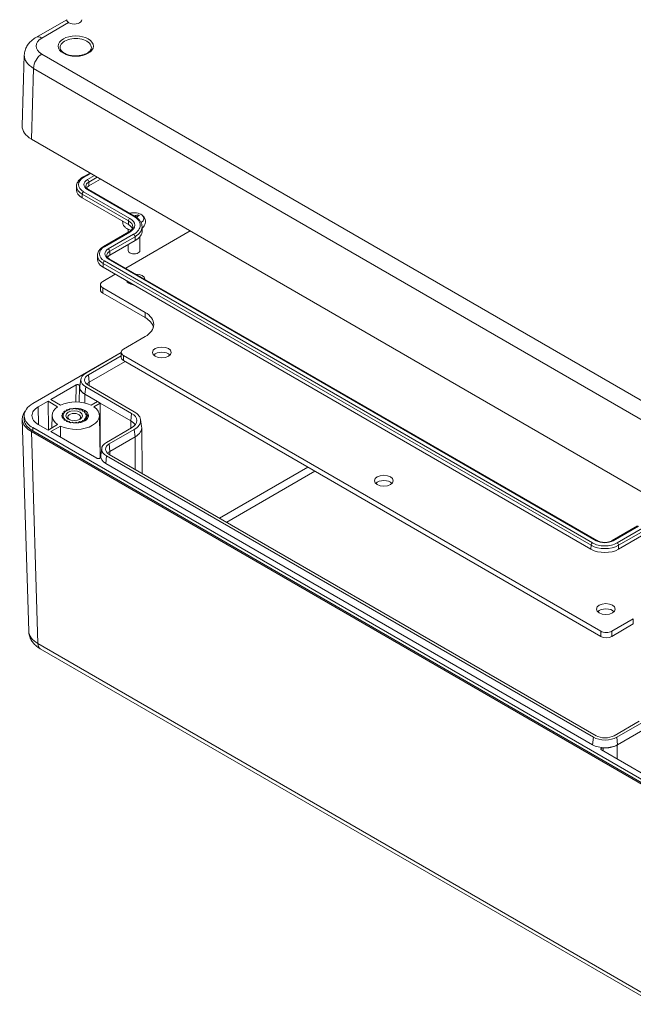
# Model space of a CAD drawing. Header units: millimetres. Extents: x 32 to 1714, y 32 to 1317.
# Tile 20 of 25: x 1137 to 1293, y 884 to 1134. Entities that reach past the tile are written whole.
import ezdxf

# ---------------------------------------------------------------- set-up
doc = ezdxf.new("R2010")
doc.units = ezdxf.units.MM
doc.header["$LTSCALE"] = 6.25
doc.layers.add('Visible (ANSI)', color=7, linetype='Continuous', lineweight=9)
doc.layers.add('Visible Narrow (ANSI)', color=7, linetype='Continuous', lineweight=9)

msp = doc.modelspace()

# ---------------------------------------------------------------- linework, layer by layer
at = {"layer": 'Visible (ANSI)'}
for p, q in [((1140.6795, 1129.2483), (1148.4886, 1133.7569)), ((1137.1802, 1106.7776), (1137.7239, 1124.7604)), ((1139.5167, 1103.439), (1297.554, 1012.1962)), ((1154.4419, 1094.822), (1152.5471, 1093.728)), ((1157.1228, 1093.2742), (1154.1295, 1091.546)), ((1150.9986, 1091.5164), (1150.9828, 1090.5314)), ((1154.0148, 1090.6661), (1165.7563, 1083.8872)), ((1152.4324, 1088.4841), (1164.1739, 1081.7051)), ((1166.0982, 1084.0523), (1166.1433, 1083.6419)), ((1166.3184, 1083.5614), (1166.3091, 1083.5215)), ((1164.1164, 1080.5101), (1164.1164, 1079.7461)), ((1167.6562, 1081.1921), (1167.672, 1080.2071)), ((1164.2886, 1079.8455), (1157.8504, 1076.1284)), ((1179.9089, 1080.1186), (1163.5062, 1070.6485)), ((1167.1164, 1078.6991), (1167.1164, 1075.1328)), ((1165.871, 1077.6635), (1159.4328, 1073.9464)), ((1164.1164, 1076.6505), (1164.1164, 1075.1328)), ((1156.3019, 1073.9169), (1156.2861, 1072.9318)), ((1159.3181, 1073.0666), (1283.3375, 1001.4639)), ((1157.7357, 1070.8845), (1281.7552, 999.2818)), ((1160.8253, 1069.1007), (1157.6615, 1067.274)), ((1157.0757, 1065.1303), (1157.0757, 1066.4576)), ((1157.6615, 1065.6411), (1168.4256, 1059.4264)), ((1157.6615, 1064.3138), (1168.4256, 1058.0991)), ((1168.4256, 1053.2804), (1162.9648, 1050.1276)), ((1162.379, 1049.2627), (1139.8691, 1036.2666)), ((1153.3278, 1043.9799), (1162.379, 1049.2056)), ((1154.0049, 1043.5889), (1162.379, 1048.4237)), ((1162.379, 1047.9838), (1162.379, 1049.3111)), ((1162.9648, 1048.4946), (1284.2336, 978.48)), ((1154.1959, 1041.6869), (1163.3265, 1046.9585)), ((1162.9648, 1047.1673), (1284.2336, 977.1527)), ((1144.4557, 1037.2855), (1150.8902, 1041.0005)), ((1151.7191, 1040.5383), (1151.6777, 1036.6636)), ((1152.1076, 1042.4685), (1151.8391, 1040.6897)), ((1165.0076, 1033.7906), (1153.3278, 1040.534)), ((1165.6847, 1034.1816), (1154.0049, 1040.9249)), ((1153.1372, 1038.6317), (1156.312, 1036.7987)), ((1141.2809, 1035.4525), (1143.7502, 1036.8782)), ((1143.8319, 1029.5933), (1143.7502, 1036.8782)), ((1143.7502, 1036.8782), (1146.1954, 1035.4665)), ((1146.9009, 1035.8738), (1144.4557, 1037.2855)), ((1156.312, 1036.7987), (1154.71, 1035.8738)), ((1155.4155, 1035.4665), (1157.0175, 1036.3914)), ((1157.0175, 1036.3914), (1156.312, 1036.7987)), ((1157.0175, 1036.3914), (1156.9651, 1022.4275)), ((1157.0175, 1036.3914), (1164.817, 1031.8883)), ((1137.6648, 1032.4376), (1137.6778, 1033.2522)), ((1144.7642, 1033.2337), (1144.7308, 1030.1123)), ((1147.5286, 1033.4486), (1147.242, 1033.2693)), ((1147.242, 1033.1004), (1147.5286, 1032.921)), ((1147.352, 1033.6704), (1147.5286, 1033.4486)), ((1147.5286, 1032.921), (1147.352, 1032.6993)), ((1147.811, 1033.9505), (1147.4424, 1033.831)), ((1147.7617, 1034.1928), (1147.811, 1033.9505)), ((1148.3482, 1034.3773), (1147.9337, 1034.3295)), ((1148.4311, 1034.6166), (1148.3482, 1034.3773)), ((1149.0875, 1034.6875), (1148.6677, 1034.7159)), ((1149.2944, 1034.9002), (1149.0875, 1034.6875)), ((1149.9567, 1034.8505), (1149.5726, 1034.9524)), ((1150.2674, 1035.016), (1149.9567, 1034.8505)), ((1150.8706, 1034.8505), (1150.5599, 1035.016)), ((1151.2546, 1034.9524), (1150.8706, 1034.8505)), ((1151.7397, 1034.6875), (1151.5328, 1034.9002)), ((1152.1595, 1034.7159), (1151.7397, 1034.6875)), ((1152.4791, 1034.3773), (1152.3962, 1034.6166)), ((1152.8936, 1034.3295), (1152.4791, 1034.3773)), ((1153.0162, 1033.9505), (1153.0655, 1034.1928)), ((1153.3848, 1033.831), (1153.0162, 1033.9505)), ((1153.2987, 1033.4486), (1153.4752, 1033.6704)), ((1153.5852, 1033.2693), (1153.2987, 1033.4486)), ((1153.2987, 1032.921), (1153.5852, 1033.1004)), ((1153.4752, 1032.6993), (1153.2987, 1032.921)), ((1153.5886, 1033.1848), (1153.5886, 1033.0473)), ((1156.8467, 1033.2337), (1156.9622, 1022.4247)), ((1137.2045, 1032.3171), (1138.8318, 978.4893)), ((1143.7502, 1029.5461), (1141.2809, 1030.9718)), ((1146.1954, 1030.9579), (1143.7502, 1029.5461)), ((1144.4557, 1029.1388), (1146.9009, 1030.5505)), ((1147.4424, 1032.5387), (1147.811, 1032.4192)), ((1147.811, 1032.4192), (1147.7617, 1032.1768)), ((1147.9337, 1032.0402), (1148.3482, 1031.9923)), ((1148.3482, 1031.9923), (1148.4311, 1031.753)), ((1148.6677, 1031.6538), (1149.0875, 1031.6822)), ((1149.0875, 1031.6822), (1149.2944, 1031.4694)), ((1149.5726, 1031.4172), (1149.9567, 1031.5191)), ((1149.9567, 1031.5191), (1150.2674, 1031.3537)), ((1150.5599, 1031.3537), (1150.8706, 1031.5191)), ((1150.8706, 1031.5191), (1151.2546, 1031.4172)), ((1151.5328, 1031.4694), (1151.7397, 1031.6822)), ((1151.7397, 1031.6822), (1152.1595, 1031.6538)), ((1152.3962, 1031.753), (1152.4791, 1031.9923)), ((1152.4791, 1031.9923), (1152.8936, 1032.0402)), ((1153.0162, 1032.4192), (1153.3848, 1032.5387)), ((1153.0655, 1032.1768), (1153.0162, 1032.4192)), ((1153.5886, 1032.3849), (1153.5886, 1032.3161)), ((1167.2655, 1032.2235), (1167.534, 1030.4448)), ((1297.5536, 937.9107), (1139.541, 1029.1394)), ((1139.8599, 1029.3377), (1297.8971, 938.0948)), ((1139.8691, 1030.1577), (1297.9064, 938.9148)), ((1156.1814, 1022.3689), (1144.4557, 1029.1388)), ((1158.6191, 1026.4199), (1165.0076, 1030.1083)), ((1159.2962, 1026.0289), (1165.6847, 1029.7173)), ((1159.4871, 1024.1269), (1165.8753, 1027.815)), ((1167.5555, 1030.1776), (1167.6801, 1018.5245)), ((1157.0106, 1022.8612), (1157.0066, 1022.4801)), ((1157.399, 1024.9085), (1157.1305, 1023.1297)), ((1282.3595, 951.5324), (1158.6191, 1022.974)), ((1283.0367, 951.9233), (1159.2962, 1023.3649)), ((1282.169, 949.6301), (1158.4286, 1021.0717)), ((1287.1732, 1001.4639), (1293.6114, 1005.181)), ((1288.7555, 999.2818), (1295.1937, 1002.9989)), ((1292.5228, 981.6328), (1287.062, 978.48)), ((1292.5228, 980.3055), (1287.062, 977.1527)), ((1141.7874, 974.0014), (1298.1732, 883.712)), ((1294.0394, 955.6117), (1287.6509, 951.9233)), ((1294.7165, 955.2208), (1288.328, 951.5324)), ((1288.5186, 949.6301), (1294.9071, 953.3185)), ((1296.1416, 941.5629), (1284.4159, 948.3328)), ((1288.4157, 949.5707), (1288.5186, 949.6301))]:
    msp.add_line(p, q, dxfattribs=at)
for centre, major_axis, ratio, start_param, end_param in [((1150.4136, 1133.7609), (1.925, 0), 0.57735027, 3.14159265, 6.28318531), ((1145.1635, 1106.6972), (-7.9844, 0), 0.57717444, 6.26573733, 7.06843118), ((1155.9326, 1090.5049), (-4.95, 0), 0.57735027, 6.27392864, 7.06858347), ((1155.9326, 1090.5049), (-2.55, 0), 0.57735027, 5.49778714, 5.91366896), ((1165.6164, 1083.2978), (2.5, 0), 0.57735027, 5.4977104, 8.30487439), ((1165.963, 1075.7903), (6.526, 6.2779), 0.84530374, 0.87200395, 0.92910253), ((1166.5115, 1075.816), (3.1552, 8.442), 0.66883484, 0.49735485, 0.57352505), ((1164.7627, 1076.4833), (-3.2883, -8.4372), 0.20218064, 3.74318293, 3.80046827), ((1164.7627, 1076.0831), (0.713, -9.0273), 0.40269228, 2.49599856, 2.51453033), ((1164.7213, 1076.8496), (-5.5471, -7.103), 0.4683232, 3.8161173, 3.89228751), ((1165.6164, 1083.457), (-1.6727, 0), 0.57735027, 3.76324433, 4.09073731), ((1164.7213, 1075.816), (3.1552, -8.442), 0.66883484, 2.27593027, 2.27655595), ((1165.6164, 1083.457), (1.6727, 0), 0.57735027, 5.66084036, 5.66153363), ((1165.6164, 1081.6648), (-2.5, 0), 0.57735027, 0.73884567, 1.26903047), ((1161.5223, 1080.1742), (3.75, 0), 0.57735027, 0.23703562, 0.78539816), ((1161.5223, 1080.1742), (6.15, 0), 0.57735027, 5.49778714, 6.29244197), ((1161.2359, 1072.9053), (-4.95, 0), 0.57735027, 6.27392864, 7.06858347), ((1161.2359, 1072.9053), (-2.55, 0), 0.57735027, 5.49778714, 5.91366896), ((1165.6164, 1075.1328), (1.5, 0), 0.57735027, 3.14159265, 6.28318531), ((1165.9735, 1067.7946), (2.3813, 0), 0.57735027, 0.04060074, 1.53019558), ((1159.0757, 1066.4576), (-2, 0), 0.57735027, 5.49778714, 7.06858347), ((1165.9735, 1067.7946), (-2.3812, 0), 0.57735027, 0.2439144, 1.32688193), ((1165.9735, 1066.4673), (-2.3813, 0), 0.57735027, 5.67295986, 5.77942944), ((1159.0757, 1065.1303), (-2, 0), 0.57735027, 0, 0.78539816), ((1163.103, 1056.3534), (7.5273, 0), 0.57735027, 5.49778714, 7.06858347), ((1163.103, 1055.0261), (7.5273, 0), 0.57735027, 0.15330788, 0.78539816), ((1164.379, 1049.3111), (-2, 0), 0.57735027, 5.49778714, 7.06858347), ((1164.379, 1047.9838), (-2, 0), 0.57735027, 0, 0.78539816), ((1172.6769, 1047.9328), (-2.3812, 0), 0.57735027, 3.64534852, 5.77942944), ((1156.312, 1042.2569), (-4.2204, 0), 0.57735027, 5.49778714, 7.06858347), ((1156.312, 1042.2569), (-3.2628, 0), 0.57735027, 5.49778714, 7.06858347), ((1156.2089, 1040.5223), (-4.4899, 0), 0.57735027, 6.18775752, 7.10055395), ((1156.312, 1040.4647), (-4.4899, 0), 0.57735027, 6.19625406, 7.06858347), ((1156.312, 1040.4647), (-2.9933, 0), 0.57735027, 5.49778714, 5.841112), ((1156.3127, 1040.4647), (-2.9938, -0.0001), 0.57735025, 5.49793934, 5.84121997), ((1156.3127, 1040.4647), (-2.9938, -0.0001), 0.57735025, 5.49774905, 5.49793934), ((1145.1613, 1033.2122), (-5.4878, 0), 0.57735027, 5.49778714, 7.06858347), ((1150.8055, 1033.2122), (-6.0414, 0), 0.57735027, 5.58045766, 6.98591295), ((1150.8055, 1033.2122), (-6.0414, 0), 0.57735027, 4.00966134, 5.41511663), ((1150.8055, 1033.2122), (6.0414, 0), 0.57735027, 4.00966134, 6.98591295), ((1145.1877, 1032.3975), (-7.9844, 0), 0.57717444, 5.85530607, 7.06843118), ((1150.4136, 1033.1848), (-3.175, 0), 0.57735027, 6.23710268, 6.32926793), ((1150.4136, 1033.1848), (-3.175, 0), 0.57735027, 5.92294342, 6.01510866), ((1150.4136, 1033.1848), (-3.175, 0), 0.57735027, 0.26807664, 0.36024189), ((1150.4136, 1033.1848), (3.175, 0), 0.57735027, 2.4671915, 2.55935675), ((1150.4136, 1033.1848), (3.175, 0), 0.57735027, 2.15303224, 2.24519748), ((1150.4136, 1032.8243), (-1.6256, 0), 0.57735027, 2.29587808, 7.12889989), ((1150.4136, 1033.1848), (3.175, 0), 0.57735027, 1.83887297, 1.93103821), ((1150.4136, 1033.1848), (3.175, 0), 0.57735027, 1.5247137, 1.61687895), ((1150.4136, 1033.1848), (3.175, 0), 0.57735027, 1.21055444, 1.30271968), ((1150.4136, 1033.1848), (3.175, 0), 0.57735027, 0.89639517, 0.98856042), ((1150.4136, 1033.1848), (3.175, 0), 0.57735027, 0.58223591, 0.67440115), ((1150.4136, 1033.1848), (3.175, 0), 0.57735027, 0.26807664, 0.36024189), ((1150.4136, 1033.1848), (3.175, 0), 0.57735027, 5.92294342, 6.01510866), ((1150.8055, 1032.5604), (3.2392, 0), 0.57735027, 0.17200407, 0.59636632), ((1150.8055, 1032.5604), (2.8152, 0), 0.57735027, 6.0746737, 6.44237017), ((1150.4136, 1033.1848), (3.175, 0), 0.57735027, 6.23710268, 6.32926793), ((1161.8186, 1031.9494), (4.51, 0), 0.57735027, 5.49778714, 7.06858347), ((1161.8186, 1031.9494), (5.4675, 0), 0.57735027, 5.49778714, 7.06858347), ((1150.4136, 1033.1848), (-3.175, 0), 0.57735027, 0.58223591, 0.67440115), ((1150.4136, 1033.1848), (-3.175, 0), 0.57735027, 0.89639517, 0.98856042), ((1150.4136, 1033.1848), (-3.175, 0), 0.57735027, 1.21055444, 1.30271968), ((1150.4136, 1033.1848), (-3.175, 0), 0.57735027, 1.5247137, 1.61687895), ((1150.4136, 1033.1848), (-3.175, 0), 0.57735027, 1.83887297, 1.93103821), ((1150.4136, 1033.1848), (-3.175, 0), 0.57735027, 2.15303224, 2.24519748), ((1150.4136, 1033.1848), (-3.175, 0), 0.57735027, 2.4671915, 2.55935675), ((1161.8186, 1030.1572), (4.2404, 0), 0.57735027, 0.280099, 0.78539816), ((1161.8186, 1030.1572), (5.7371, 0), 0.57735027, 5.49778714, 6.37011655), ((1161.6034, 1024.6969), (-4.2204, 0), 0.57735027, 5.49778714, 7.06858347), ((1161.6034, 1024.6969), (-3.2628, 0), 0.57735027, 5.49778714, 7.06858347), ((1161.5004, 1022.8452), (-4.4899, 0), 0.57735027, 5.99169847, 6.37796752), ((1161.6034, 1022.9047), (-4.4899, 0), 0.57735027, 6.19625406, 7.06858347), ((1161.6034, 1022.9047), (-2.9932, 0), 0.57735027, 5.49778714, 5.841112), ((1161.6041, 1022.9046), (2.9938, -0.0001), 0.57735025, 2.3563848, 2.69967517), ((1161.6041, 1022.9046), (2.9938, -0.0001), 0.57735025, 2.35623261, 2.3563848), ((1229.1181, 1015.3464), (-2.3812, 0), 0.57735027, 3.64534852, 5.77942944), ((1285.2553, 1001.3027), (4.95, 0), 0.57735027, 3.92699082, 5.49778714), ((1285.5594, 982.76), (2.3812, 0), 0.57735027, 0.50375586, 2.63783679), ((1285.6478, 979.2965), (-2, 0), 0.57735027, 0.78539816, 2.35619449), ((1285.6478, 977.9692), (2, 0), 0.57735027, 3.92699082, 5.49778714), ((1285.3438, 953.2554), (-4.2204, 0), 0.57735027, 0.78539816, 2.35619449), ((1285.3438, 953.2554), (-3.2628, 0), 0.57735027, 0.78539816, 2.35619449), ((1285.3438, 951.4631), (-4.4899, 0), 0.57735027, 0.78539816, 2.35619449), ((1285.2409, 951.4037), (4.4899, 0), 0.57735027, 4.61760677, 5.49778714)]:
    msp.add_ellipse(centre, major_axis=major_axis, ratio=ratio, start_param=start_param, end_param=end_param, dxfattribs=at)
for centre, major_axis in [((1172.6769, 1049.2601), (2.3813, 0)), ((1150.8055, 1033.2122), (3.2427, 0)), ((1150.4136, 1033.1848), (2.1336, 0)), ((1229.1181, 1016.6737), (2.3813, 0)), ((1285.5594, 984.0873), (-2.3813, 0))]:
    msp.add_ellipse(centre, major_axis=major_axis, ratio=0.57735027, dxfattribs=at)
for points, knots in [([(1140.6795, 1129.2483), (1140.384, 1129.0777), (1140.0978, 1128.8864), (1139.5506, 1128.4548), (1139.2895, 1128.2143), (1138.8053, 1127.6751), (1138.5822, 1127.376), (1138.1971, 1126.7154), (1138.0356, 1126.3535), (1137.8048, 1125.5822), (1137.7364, 1125.173), (1137.7239, 1124.7604)], [-0.78524587, -0.78524587, -0.78524587, -0.78524587, -0.631686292, -0.631686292, -0.478126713, -0.478126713, -0.324567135, -0.324567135, -0.171007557, -0.171007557, -0.017447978, -0.017447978, -0.017447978, -0.017447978]), ([(1154.7733, 1126.614), (1154.7627, 1126.3664), (1154.6606, 1126.1065), (1154.2718, 1125.6505), (1154.0458, 1125.4619), (1153.4926, 1125.131), (1153.1701, 1124.9874), (1152.4517, 1124.7585), (1152.0552, 1124.6738), (1151.2287, 1124.576), (1150.7985, 1124.5636), (1149.9527, 1124.6141), (1149.5372, 1124.6771), (1148.7685, 1124.8694), (1148.4149, 1124.9982), (1147.8078, 1125.3007), (1147.5534, 1125.4739), (1147.1594, 1125.8374), (1147.0216, 1126.0266), (1146.876, 1126.347), (1146.8441, 1126.4812), (1146.8384, 1126.614)], [3.95168604, 3.95168604, 3.95168604, 3.95168604, 4.38444687, 4.38444687, 4.69467164, 4.69467164, 4.99350496, 4.99350496, 5.29568506, 5.29568506, 5.60087377, 5.60087377, 5.90651108, 5.90651108, 6.20987403, 6.20987403, 6.50937709, 6.50937709, 6.81181504, 6.81181504, 7.04388825, 7.04388825, 7.04388825, 7.04388825]), ([(1152.5471, 1093.728), (1152.3655, 1093.6231), (1152.1956, 1093.5088), (1151.8838, 1093.262), (1151.7417, 1093.1294), (1151.4898, 1092.8466), (1151.38, 1092.6963), (1151.1986, 1092.3799), (1151.127, 1092.2136), (1151.0283, 1091.8705), (1151.0014, 1091.6937), (1150.9986, 1091.5164)], [4.71238898, 4.71238898, 4.71238898, 4.71238898, 4.86761728, 4.86761728, 5.022845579, 5.022845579, 5.178073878, 5.178073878, 5.333302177, 5.333302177, 5.488530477, 5.488530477, 5.488530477, 5.488530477]), ([(1153.3669, 1091.4764), (1153.3677, 1091.4296), (1153.3745, 1091.3825), (1153.403, 1091.2836), (1153.4247, 1091.2316), (1153.4872, 1091.1227), (1153.528, 1091.0657), (1153.6311, 1090.95), (1153.6933, 1090.8913), (1153.8388, 1090.7761), (1153.922, 1090.7197), (1154.0148, 1090.6661)], [5.507043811, 5.507043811, 5.507043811, 5.507043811, 5.66227211, 5.66227211, 5.817500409, 5.817500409, 5.972728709, 5.972728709, 6.127957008, 6.127957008, 6.283185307, 6.283185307, 6.283185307, 6.283185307]), ([(1165.7563, 1083.8872), (1165.9818, 1083.757), (1166.1921, 1083.6153), (1166.5772, 1083.3105), (1166.752, 1083.1473), (1167.0606, 1082.8008), (1167.1945, 1082.6173), (1167.415, 1082.2329), (1167.5015, 1082.0317), (1167.6205, 1081.6179), (1167.6528, 1081.4052), (1167.6562, 1081.1921)], [3.141592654, 3.141592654, 3.141592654, 3.141592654, 3.296820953, 3.296820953, 3.452049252, 3.452049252, 3.607277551, 3.607277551, 3.762505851, 3.762505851, 3.91773415, 3.91773415, 3.91773415, 3.91773415]), ([(1167.4645, 1084.2698), (1167.6703, 1084.1394), (1167.87, 1083.9756), (1168.2073, 1083.5655), (1168.3482, 1083.3242), (1168.4975, 1082.8311), (1168.5269, 1082.5959), (1168.4997, 1082.1462), (1168.4484, 1081.9329), (1168.2842, 1081.5305), (1168.1671, 1081.3462), (1167.9205, 1081.0503), (1167.7934, 1080.9322), (1167.662, 1080.8309)], [0.04655249, 0.04655249, 0.04655249, 0.04655249, 0.34209076, 0.34209076, 0.61240114, 0.61240114, 0.82025227, 0.82025227, 1.01669734, 1.01669734, 1.23379497, 1.23379497, 1.42835897, 1.42835897, 1.42835897, 1.42835897]), ([(1163.7683, 1080.6928), (1163.5625, 1080.8232), (1163.3628, 1080.987), (1163.0256, 1081.3971), (1162.8846, 1081.6384), (1162.7402, 1082.1155), (1162.7103, 1082.3315), (1162.7175, 1082.546)], [3.188145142, 3.188145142, 3.188145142, 3.188145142, 3.483683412, 3.483683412, 3.753993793, 3.753993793, 3.946319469, 3.946319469, 3.946319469, 3.946319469]), ([(1165.2879, 1081.1392), (1165.2866, 1081.0566), (1165.2743, 1080.9737), (1165.2255, 1080.804), (1165.1889, 1080.7172), (1165.0873, 1080.5402), (1165.0224, 1080.4501), (1164.8626, 1080.2706), (1164.7677, 1080.1813), (1164.549, 1080.0082), (1164.4253, 1079.9244), (1164.2886, 1079.8455)], [3.936247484, 3.936247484, 3.936247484, 3.936247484, 4.091475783, 4.091475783, 4.246704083, 4.246704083, 4.401932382, 4.401932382, 4.557160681, 4.557160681, 4.71238898, 4.71238898, 4.71238898, 4.71238898]), ([(1157.8504, 1076.1284), (1157.6688, 1076.0236), (1157.4989, 1075.9092), (1157.1871, 1075.6624), (1157.045, 1075.5298), (1156.7931, 1075.247), (1156.6833, 1075.0967), (1156.5019, 1074.7803), (1156.4303, 1074.614), (1156.3316, 1074.2709), (1156.3047, 1074.0941), (1156.3019, 1073.9169)], [4.71238898, 4.71238898, 4.71238898, 4.71238898, 4.86761728, 4.86761728, 5.022845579, 5.022845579, 5.178073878, 5.178073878, 5.333302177, 5.333302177, 5.488530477, 5.488530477, 5.488530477, 5.488530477]), ([(1158.6702, 1073.8768), (1158.671, 1073.83), (1158.6778, 1073.7829), (1158.7063, 1073.684), (1158.728, 1073.632), (1158.7905, 1073.5231), (1158.8313, 1073.4661), (1158.9344, 1073.3504), (1158.9966, 1073.2917), (1159.1421, 1073.1766), (1159.2253, 1073.1201), (1159.3181, 1073.0666)], [5.507043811, 5.507043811, 5.507043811, 5.507043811, 5.66227211, 5.66227211, 5.817500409, 5.817500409, 5.972728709, 5.972728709, 6.127957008, 6.127957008, 6.283185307, 6.283185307, 6.283185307, 6.283185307]), ([(1151.7395, 1040.7693), (1151.7456, 1040.8067), (1151.7391, 1040.8444), (1151.7014, 1040.9163), (1151.6706, 1040.9497), (1151.5886, 1041.0079), (1151.5381, 1041.0321), (1151.424, 1041.0679), (1151.3614, 1041.0792), (1151.2323, 1041.0873), (1151.1671, 1041.084), (1151.0845, 1041.0702), (1151.0647, 1041.0661), (1151.0455, 1041.0613), (1150.9875, 1041.0469), (1150.9348, 1041.0262), (1150.8902, 1041.0005)], [0, 0, 0, 0, 0.019558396, 0.019558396, 0.039103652, 0.039103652, 0.058632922, 0.058632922, 0.078152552, 0.078152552, 0.097674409, 0.097674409, 0.103991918, 0.103991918, 0.103991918, 0.123004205, 0.123004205, 0.123004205, 0.123004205]), ([(1139.8691, 1036.2666), (1139.1765, 1035.8667), (1137.7874, 1034.6686), (1137.385, 1032.3194), (1138.8302, 1030.7575), (1139.8691, 1030.1577)], [-7.06843118, -7.06843118, -7.06843118, -7.06843118, -6.67580824, -6.08687384, -5.49793944, -5.49793944, -5.49793944, -5.49793944]), ([(1137.6679, 1032.437), (1137.6624, 1032.1405), (1137.8426, 1030.9939), (1138.8192, 1029.9386), (1139.8599, 1029.3377)], [-6.29244888, -6.29244888, -6.29244888, -6.29244888, -6.08687384, -5.497939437, -5.497939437, -5.497939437, -5.497939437]), ([(1156.1814, 1022.3689), (1156.2261, 1022.3431), (1156.2789, 1022.3225), (1156.3369, 1022.308), (1156.3965, 1022.2932), (1156.4607, 1022.2852), (1156.5905, 1022.2839), (1156.655, 1022.2906), (1156.776, 1022.3179), (1156.8313, 1022.3382), (1156.9253, 1022.3899), (1156.9631, 1022.4208), (1157.0102, 1022.4818), (1157.0237, 1022.5101), (1157.0296, 1022.5392), (1157.0337, 1022.5593), (1157.034, 1022.5797), (1157.0307, 1022.5999)], [0, 0, 0, 0, 0.018999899, 0.018999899, 0.018999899, 0.038545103, 0.038545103, 0.058076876, 0.058076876, 0.077605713, 0.077605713, 0.097143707, 0.097143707, 0.112380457, 0.112380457, 0.112380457, 0.12296174, 0.12296174, 0.12296174, 0.12296174]), ([(1283.3375, 1001.4639), (1283.5096, 1001.3646), (1283.7144, 1001.2754), (1284.1736, 1001.1315), (1284.4287, 1001.0773), (1284.9625, 1001.0135), (1285.2416, 1001.0046), (1285.7911, 1001.0345), (1286.0614, 1001.0735), (1286.5608, 1001.1929), (1286.7902, 1001.273), (1287.0534, 1001.398), (1287.1151, 1001.4304), (1287.1732, 1001.4639)], [0, 0, 0, 0, 0.28785227, 0.28785227, 0.58140601, 0.58140601, 0.8794185, 0.8794185, 1.1781671, 1.1781671, 1.47369009, 1.47369009, 1.57079633, 1.57079633, 1.57079633, 1.57079633]), ([(1138.8318, 978.4893), (1138.8443, 978.0767), (1138.9127, 977.6675), (1139.1435, 976.8961), (1139.305, 976.5343), (1139.6901, 975.8737), (1139.9133, 975.5746), (1140.3975, 975.0353), (1140.6586, 974.7949), (1141.2057, 974.3633), (1141.4919, 974.172), (1141.7874, 974.0014)], [0.017447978, 0.017447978, 0.017447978, 0.017447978, 0.171007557, 0.171007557, 0.324567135, 0.324567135, 0.478126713, 0.478126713, 0.631686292, 0.631686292, 0.78524587, 0.78524587, 0.78524587, 0.78524587]), ([(1284.8159, 948.8231), (1284.7512, 948.8266), (1284.6858, 948.8229), (1284.5614, 948.8011), (1284.5035, 948.7832), (1284.4028, 948.7358), (1284.3609, 948.7067), (1284.299, 948.6408), (1284.2795, 948.6046), (1284.2656, 948.5301), (1284.2713, 948.4924), (1284.2951, 948.4449), (1284.3022, 948.4335), (1284.3104, 948.4225), (1284.3354, 948.389), (1284.3712, 948.3586), (1284.4159, 948.3328)], [0, 0, 0, 0, 0.019558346, 0.019558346, 0.03910357, 0.03910357, 0.058632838, 0.058632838, 0.078152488, 0.078152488, 0.097674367, 0.097674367, 0.103939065, 0.103939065, 0.103939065, 0.122971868, 0.122971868, 0.122971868, 0.122971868])]:
    msp.add_open_spline(points, degree=3, knots=knots, dxfattribs=at)
for points, degree in [([(1166.5905, 1084.2421), (1166.5944, 1084.0461), (1166.5974, 1083.8571)], 2), ([(1152.3962, 1034.6166), (1152.445, 1034.5354), (1152.4926, 1034.4533), (1152.539, 1034.3704)], 3), ([(1153.0655, 1034.1928), (1153.103, 1034.0958), (1153.1386, 1033.9981), (1153.1724, 1033.8998)], 3), ([(1153.3265, 1032.0348), (1153.3859, 1032.2541), (1153.4357, 1032.4759), (1153.4752, 1032.6993)], 3), ([(1153.4752, 1033.6704), (1153.4968, 1033.5485), (1153.5153, 1033.4261), (1153.5308, 1033.3033)], 3), ([(1153.5852, 1033.1004), (1153.5758, 1032.7884), (1153.5461, 1032.477), (1153.4972, 1032.1683)], 3), ([(1153.54, 1032.2061), (1153.5722, 1032.4854), (1153.5885, 1032.7664), (1153.5886, 1033.0473)], 3), ([(1153.581, 1032.7161), (1153.5871, 1032.5824), (1153.5895, 1032.4486), (1153.5882, 1032.3148)], 3), ([(1148.3482, 1031.9923), (1148.3478, 1031.992), (1148.3474, 1031.9917), (1148.347, 1031.9913)], 3), ([(1149.0875, 1031.6822), (1149.0716, 1031.6686), (1149.0558, 1031.6552), (1149.04, 1031.6418)], 3), ([(1149.9567, 1031.5191), (1149.9221, 1031.4866), (1149.8877, 1031.4544), (1149.8534, 1031.4225)], 3), ([(1150.5517, 1031.3457), (1150.5544, 1031.3484), (1150.5571, 1031.351), (1150.5599, 1031.3537)], 3), ([(1150.8706, 1031.5191), (1150.817, 1031.4588), (1150.7632, 1031.3994), (1150.7092, 1031.3408)], 3), ([(1151.2546, 1031.4172), (1151.2359, 1031.396), (1151.2171, 1031.3748), (1151.1982, 1031.3538)], 3), ([(1151.4574, 1031.3782), (1151.4826, 1031.4084), (1151.5078, 1031.4388), (1151.5328, 1031.4694)], 3), ([(1151.7397, 1031.6822), (1151.6703, 1031.5822), (1151.5994, 1031.4838), (1151.5274, 1031.387)], 3), ([(1152.1595, 1031.6538), (1152.1211, 1031.5959), (1152.0821, 1031.5385), (1152.0426, 1031.4816)], 3), ([(1152.2645, 1031.5402), (1152.3093, 1031.6105), (1152.3532, 1031.6814), (1152.3962, 1031.753)], 3), ([(1152.8936, 1032.0402), (1152.8433, 1031.9283), (1152.7906, 1031.8175), (1152.7357, 1031.7079)], 3), ([(1152.9019, 1031.7839), (1152.9597, 1031.9135), (1153.0143, 1032.0445), (1153.0655, 1032.1768)], 3), ([(1153.3848, 1032.5387), (1153.3389, 1032.3459), (1153.2854, 1032.1547), (1153.2248, 1031.9657)], 3)]:
    msp.add_open_spline(points, degree=degree, dxfattribs=at)
for points, weights in [([(1153.1372, 1038.6317), (1153.1291, 1037.5342), (1153.1209, 1036.4338)], [1.00000000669, 1.00000000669, 1.00000000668]), ([(1146.9009, 1030.5505), (1146.896, 1029.145), (1146.8911, 1027.7327)], [1, 1.00004245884, 1.00008030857])]:
    msp.add_rational_spline(points, weights, degree=2, dxfattribs=at)
at = {"layer": 'Visible Narrow (ANSI)'}
for p, q in [((1142.1761, 1129.1), (1148.9726, 1133.024)), ((1299.6702, 1034.0981), (1142.1761, 1125.0273)), ((1139.5167, 1103.439), (1140.0599, 1121.4042)), ((1140.0599, 1121.4042), (1297.554, 1030.4749)), ((1152.7971, 1093.7032), (1154.5884, 1094.7374)), ((1155.556, 1094.1787), (1153.7648, 1093.1446)), ((1154.1183, 1092.5375), (1156.2585, 1093.7732)), ((1153.7648, 1090.6414), (1165.5063, 1083.8624)), ((1154.1183, 1092.5375), (1154.1295, 1091.546)), ((1152.4324, 1088.4841), (1152.4436, 1089.4757)), ((1152.4436, 1089.4757), (1164.1851, 1082.6967)), ((1164.5386, 1083.3037), (1152.7971, 1090.0827)), ((1164.1739, 1081.7051), (1164.1851, 1082.6967)), ((1158.1004, 1076.1037), (1164.5386, 1079.8208)), ((1165.5063, 1079.2621), (1159.0681, 1075.545)), ((1159.4216, 1074.938), (1165.8598, 1078.6551)), ((1165.8598, 1078.6551), (1165.871, 1077.6635)), ((1159.0681, 1073.0418), (1283.0875, 1001.4391)), ((1159.4216, 1074.938), (1159.4328, 1073.9464)), ((1157.7357, 1070.8845), (1157.7469, 1071.8761)), ((1157.7469, 1071.8761), (1281.7663, 1000.2734)), ((1282.1199, 1000.8804), (1158.1004, 1072.4831)), ((1157.6615, 1064.3138), (1157.6615, 1065.6411)), ((1168.4256, 1058.0991), (1168.4256, 1059.4264)), ((1162.9648, 1047.1673), (1162.9648, 1048.4946)), ((1154.1955, 1041.6867), (1154.0049, 1043.5889)), ((1153.1372, 1038.6317), (1153.3278, 1040.534)), ((1154.2024, 1040.8109), (1154.1959, 1041.6869)), ((1141.2809, 1035.4525), (1141.3486, 1030.9327)), ((1164.817, 1031.8883), (1165.0076, 1033.7906)), ((1164.817, 1031.8883), (1164.8027, 1029.99)), ((1141.1678, 975.3292), (1139.541, 1029.1394)), ((1139.8691, 1030.1577), (1139.8599, 1029.3377)), ((1165.8753, 1027.815), (1165.6847, 1029.7173)), ((1165.8753, 1027.815), (1165.9376, 1019.5305)), ((1159.4868, 1024.1267), (1159.2962, 1026.0289)), ((1158.4286, 1021.0717), (1158.6191, 1022.974)), ((1159.4937, 1023.2509), (1159.4871, 1024.1269)), ((1209.7864, 1020.1348), (1187.3387, 1007.1746)), ((1189.1569, 1006.1249), (1211.6046, 1019.0851)), ((1287.4232, 1001.4391), (1293.8614, 1005.1562)), ((1294.829, 1004.5975), (1288.3908, 1000.8804)), ((1288.7444, 1000.2734), (1295.1826, 1003.9905)), ((1281.7552, 999.2818), (1281.7663, 1000.2734)), ((1288.7555, 999.2818), (1288.7444, 1000.2734)), ((1292.5228, 980.3055), (1292.5228, 981.6328)), ((1284.2336, 978.48), (1284.2336, 977.1527)), ((1287.062, 977.1527), (1287.062, 978.48)), ((1297.5536, 885.0398), (1141.1678, 975.3292)), ((1282.169, 949.6301), (1282.3595, 951.5324)), ((1288.5186, 949.6301), (1288.328, 951.5324)), ((1288.4157, 949.5707), (1288.4425, 946.008))]:
    msp.add_line(p, q, dxfattribs=at)
for centre, major_axis, ratio, start_param, end_param in [((1145.7053, 1127.0637), (-4.9903, 0), 0.57717444, 5.49793944, 7.06843118), ((1142.1761, 1126.656), (-1.4966, 2.5922), 0.57735027, 5.49778714, 6.28318531), ((1150.8059, 1126.6706), (-3.9686, 0), 0.57735027, 3.11689743, 6.30788053), ((1145.7053, 1124.6197), (-7.9824, 0.0905), 0.57725686, 6.27227856, 7.0749724), ((1142.1761, 1122.5834), (1.4966, 2.5922), 0.57735027, 0.78539816, 2.3387412), ((1155.9326, 1091.893), (-4.4342, 0), 0.57735027, 5.49778714, 7.06858347), ((1152.7971, 1093.295), (-0.25, 0.433), 0.57735027, 5.49778714, 6.28318531), ((1155.9326, 1091.893), (-3.0658, 0), 0.57735027, 5.49778714, 7.06858347), ((1153.7648, 1092.7363), (0.25, -0.433), 0.57735027, 0.79848813, 2.35619449), ((1155.9326, 1091.4901), (-4.9342, 0), 0.57735027, 6.27392864, 7.06858347), ((1155.9326, 1091.4901), (-2.5658, 0), 0.57735027, 5.49778714, 6.29244197), ((1153.7648, 1090.2331), (0.25, 0.433), 0.57735027, 0, 0.78539816), ((1152.7971, 1089.6744), (0.25, 0.433), 0.57735027, 0.78539816, 2.34310452), ((1164.5386, 1082.8955), (0.25, 0.433), 0.57735027, 0.78539816, 2.34310452), ((1161.5223, 1081.5622), (4.2658, 0), 0.57735027, 5.49778714, 7.06858347), ((1165.5063, 1083.4542), (0.25, 0.433), 0.57735027, 0, 0.78539816), ((1161.5223, 1081.5622), (5.6342, 0), 0.57735027, 5.49778714, 7.06858347), ((1161.5223, 1081.1593), (3.7658, 0), 0.57735027, 6.27392864, 7.06858347), ((1161.5223, 1081.1593), (6.1342, 0), 0.57735027, 5.49778714, 6.29244197), ((1164.5386, 1079.4125), (-0.25, 0.433), 0.57735027, 5.49778714, 6.28318531), ((1165.5063, 1078.8538), (0.25, -0.433), 0.57735027, 0.79848813, 2.35619449), ((1161.2359, 1074.2934), (-4.4342, 0), 0.57735027, 5.49778714, 7.06858347), ((1158.1004, 1075.6954), (-0.25, 0.433), 0.57735027, 5.49778714, 6.28318531), ((1161.2359, 1074.2934), (-3.0658, 0), 0.57735027, 5.49778714, 7.06858347), ((1159.0681, 1075.1367), (0.25, -0.433), 0.57735027, 0.79848813, 2.35619449), ((1161.2359, 1073.8905), (-4.9342, 0), 0.57735027, 6.27392864, 7.06858347), ((1161.2359, 1073.8905), (-2.5658, 0), 0.57735027, 5.49778714, 6.29244197), ((1159.0681, 1072.6336), (0.25, 0.433), 0.57735027, 0, 0.78539816), ((1158.1004, 1072.0749), (0.25, 0.433), 0.57735027, 0.78539816, 2.34310452), ((1282.1199, 1000.4722), (0.25, 0.433), 0.57735027, 0.78539816, 2.34310452), ((1285.2553, 1002.2878), (4.9342, 0), 0.57735027, 3.92699082, 5.49778714), ((1285.2553, 1002.6907), (-4.4342, 0), 0.57735027, 0.78539816, 2.35619449), ((1283.0875, 1001.0309), (0.25, 0.433), 0.57735027, 0, 0.78539816), ((1285.2553, 1002.6907), (3.0658, 0), 0.57735027, 3.92699082, 5.49778714), ((1287.4232, 1001.0309), (-0.25, 0.433), 0.57735027, 5.49778714, 6.28318531), ((1288.3908, 1000.4722), (-0.25, 0.433), 0.57735027, 3.94008079, 5.49778714), ((1146.8132, 978.63), (-7.9824, -0.0905), 0.57725686, 0.01090675, 0.77870464), ((1143.284, 976.5936), (-1.4966, -2.5922), 0.57735027, 5.51524044, 6.28318531)]:
    msp.add_ellipse(centre, major_axis=major_axis, ratio=ratio, start_param=start_param, end_param=end_param, dxfattribs=at)
msp.add_ellipse((1150.8059, 1127.0637), major_axis=(-4.4672, 0), ratio=0.57735027, dxfattribs=at)
for points in [[(1150.8902, 1041.0005), (1150.8697, 1039.6044), (1150.85, 1038.1708), (1150.831, 1036.7001)], [(1157.0307, 1022.5999), (1157.0304, 1022.5801), (1157.0301, 1022.5602), (1157.0298, 1022.5404)], [(1284.8456, 948.0847), (1284.8357, 948.332), (1284.8258, 948.5781), (1284.8159, 948.8231)]]:
    msp.add_open_spline(points, degree=3, dxfattribs=at)

doc.saveas('drawing.dxf')
